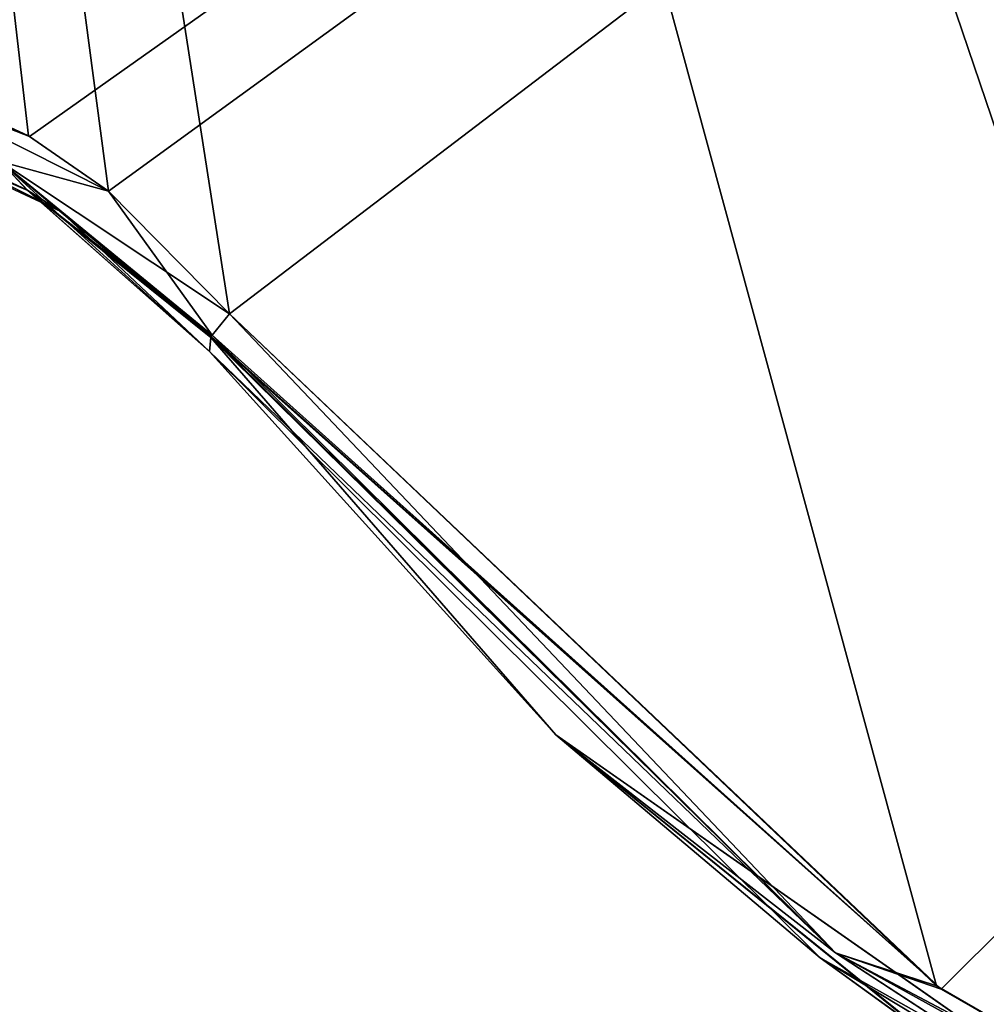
# Model space of a CAD drawing. Header units: millimetres. Extents: x -125 to 125, y -46 to 12.
# Tile 45 of 256: x -60.19 to -58.68, y -42.12 to -40.58. Entities that reach past the tile are written whole.
import ezdxf

# ---------------------------------------------------------------- set-up
doc = ezdxf.new("R2010")
doc.units = ezdxf.units.MM
doc.header["$LTSCALE"] = 26.699852
for name, color, linetype in [('141', 7, 'CONTINUOUS'), ('158', 7, 'CONTINUOUS'), ('182', 7, 'CONTINUOUS'), ('183', 7, 'CONTINUOUS'), ('269', 7, 'CONTINUOUS'), ('270', 7, 'CONTINUOUS'), ('301', 7, 'CONTINUOUS'), ('302', 7, 'CONTINUOUS')]:
    doc.layers.add(name, color=color, linetype=linetype)

msp = doc.modelspace()

# ---------------------------------------------------------------- linework, layer by layer
at = {"layer": '141', "linetype": 'CONTINUOUS'}
for points in [[(-59.8968, -41.103, 67.1201), (-58.942, -42.051, 67.1201), (-59.8968, -41.103, 72.7888), (-59.8968, -41.103, 67.1201)], [(-58.942, -42.051, 67.1201), (-59.8968, -41.103, 67.1201), (-58.942, -42.051, 55.1626), (-58.942, -42.051, 67.1201)], [(-58.942, -42.051, 55.1626), (-59.8968, -41.103, 67.1201), (-59.8968, -41.103, 60.8313), (-58.942, -42.051, 55.1626)], [(-58.942, -42.051, 67.1201), (-59.8968, -41.103, 79.0776), (-59.8968, -41.103, 72.7888), (-58.942, -42.051, 67.1201)], [(-58.942, -42.051, 91.0352), (-59.8968, -41.103, 91.0352), (-58.942, -42.051, 79.0776), (-58.942, -42.051, 91.0352)], [(-58.942, -42.051, 79.0776), (-59.8968, -41.103, 91.0352), (-59.8968, -41.103, 84.7463), (-58.942, -42.051, 79.0776)], [(-59.8968, -41.103, 79.0776), (-58.942, -42.051, 79.0776), (-59.8968, -41.103, 84.7463), (-59.8968, -41.103, 79.0776)], [(-58.942, -42.051, 79.0776), (-59.8968, -41.103, 79.0776), (-58.942, -42.051, 67.1201), (-58.942, -42.051, 79.0776)], [(-59.8968, -41.103, 43.2051), (-58.942, -42.051, 43.2051), (-59.8968, -41.103, 48.8738), (-59.8968, -41.103, 43.2051)], [(-58.942, -42.051, 43.2051), (-59.8968, -41.103, 43.2051), (-58.942, -42.051, 31.2476), (-58.942, -42.051, 43.2051)], [(-58.942, -42.051, 31.2476), (-59.8968, -41.103, 43.2051), (-59.8968, -41.103, 36.9163), (-58.942, -42.051, 31.2476)], [(-59.8968, -41.103, 55.1626), (-58.942, -42.051, 55.1626), (-59.8968, -41.103, 60.8313), (-59.8968, -41.103, 55.1626)], [(-58.942, -42.051, 55.1626), (-59.8968, -41.103, 55.1626), (-58.942, -42.051, 43.2051), (-58.942, -42.051, 55.1626)], [(-58.942, -42.051, 43.2051), (-59.8968, -41.103, 55.1626), (-59.8968, -41.103, 48.8738), (-58.942, -42.051, 43.2051)], [(-59.8968, -41.103, 91.0352), (-58.942, -42.051, 91.0352), (-59.8968, -41.103, 96.7039), (-59.8968, -41.103, 91.0352)], [(-59.8968, -41.103, -88.3276), (-58.942, -42.051, -88.3276), (-59.8968, -41.103, -82.6589), (-59.8968, -41.103, -88.3276)], [(-58.942, -42.051, -88.3276), (-59.8968, -41.103, -88.3276), (-58.942, -42.051, -100.2851), (-58.942, -42.051, -88.3276)], [(-58.942, -42.051, -100.2851), (-59.8968, -41.103, -100.2851), (-59.3553, -41.7022, -108.9282), (-58.942, -42.051, -100.2851)], [(-59.8968, -41.103, -100.2851), (-58.942, -42.051, -100.2851), (-59.8968, -41.103, -94.6164), (-59.8968, -41.103, -100.2851)], [(-58.942, -42.051, -100.2851), (-59.8968, -41.103, -88.3276), (-59.8968, -41.103, -94.6164), (-58.942, -42.051, -100.2851)], [(-59.8968, -41.103, 102.9927), (-58.942, -42.051, 102.9927), (-59.8968, -41.103, 108.6494), (-59.8968, -41.103, 102.9927)], [(-58.942, -42.051, 102.9927), (-59.8968, -41.103, 102.9927), (-58.942, -42.051, 91.0352), (-58.942, -42.051, 102.9927)], [(-59.8968, -41.103, 108.6494), (-58.942, -42.051, 102.9927), (-59.3552, -41.7023, 108.9283), (-59.8968, -41.103, 108.6494)], [(-58.942, -42.051, 91.0352), (-59.8968, -41.103, 102.9927), (-59.8968, -41.103, 96.7039), (-58.942, -42.051, 91.0352)], [(-59.8968, -41.103, -40.4975), (-58.942, -42.051, -40.4975), (-59.8968, -41.103, -34.8288), (-59.8968, -41.103, -40.4975)], [(-58.942, -42.051, -40.4975), (-59.8968, -41.103, -40.4975), (-58.942, -42.051, -52.455), (-58.942, -42.051, -40.4975)], [(-58.942, -42.051, -52.455), (-59.8968, -41.103, -40.4975), (-59.8968, -41.103, -46.7863), (-58.942, -42.051, -52.455)], [(-59.8968, -41.103, -28.54), (-58.942, -42.051, -28.54), (-59.8968, -41.103, -22.8713), (-59.8968, -41.103, -28.54)], [(-58.942, -42.051, -28.54), (-59.8968, -41.103, -28.54), (-58.942, -42.051, -40.4975), (-58.942, -42.051, -28.54)], [(-58.942, -42.051, -40.4975), (-59.8968, -41.103, -28.54), (-59.8968, -41.103, -34.8288), (-58.942, -42.051, -40.4975)], [(-58.942, -42.051, -76.3701), (-59.8968, -41.103, -64.4126), (-59.8968, -41.103, -70.7014), (-58.942, -42.051, -76.3701)], [(-59.8968, -41.103, -76.3701), (-58.942, -42.051, -76.3701), (-59.8968, -41.103, -70.7014), (-59.8968, -41.103, -76.3701)], [(-58.942, -42.051, -76.3701), (-59.8968, -41.103, -76.3701), (-58.942, -42.051, -88.3276), (-58.942, -42.051, -76.3701)], [(-58.942, -42.051, -88.3276), (-59.8968, -41.103, -76.3701), (-59.8968, -41.103, -82.6589), (-58.942, -42.051, -88.3276)], [(-58.942, -42.051, -64.4126), (-59.8968, -41.103, -64.4126), (-58.942, -42.051, -76.3701), (-58.942, -42.051, -64.4126)], [(-59.8968, -41.103, -52.455), (-58.942, -42.051, -52.455), (-59.8968, -41.103, -46.7863), (-59.8968, -41.103, -52.455)], [(-58.942, -42.051, -52.455), (-59.8968, -41.103, -52.455), (-58.942, -42.051, -64.4126), (-58.942, -42.051, -52.455)], [(-58.942, -42.051, -64.4126), (-59.8968, -41.103, -52.455), (-59.8968, -41.103, -58.7439), (-58.942, -42.051, -64.4126)], [(-59.8968, -41.103, -64.4126), (-58.942, -42.051, -64.4126), (-59.8968, -41.103, -58.7439), (-59.8968, -41.103, -64.4126)], [(-59.8968, -41.103, 19.2901), (-58.942, -42.051, 19.2901), (-59.8968, -41.103, 24.9588), (-59.8968, -41.103, 19.2901)], [(-58.942, -42.051, 19.2901), (-59.8968, -41.103, 19.2901), (-58.942, -42.051, 7.3325), (-58.942, -42.051, 19.2901)], [(-58.942, -42.051, 7.3325), (-59.8968, -41.103, 19.2901), (-59.8968, -41.103, 13.0012), (-58.942, -42.051, 7.3325)], [(-59.8968, -41.103, 7.3325), (-58.942, -42.051, 7.3325), (-59.8968, -41.103, 13.0012), (-59.8968, -41.103, 7.3325)], [(-58.942, -42.051, 7.3325), (-59.8968, -41.103, 7.3325), (-58.942, -42.051, -4.625), (-58.942, -42.051, 7.3325)], [(-59.8968, -41.103, 31.2476), (-58.942, -42.051, 31.2476), (-59.8968, -41.103, 36.9163), (-59.8968, -41.103, 31.2476)], [(-58.942, -42.051, 31.2476), (-59.8968, -41.103, 31.2476), (-58.942, -42.051, 19.2901), (-58.942, -42.051, 31.2476)], [(-58.942, -42.051, 19.2901), (-59.8968, -41.103, 31.2476), (-59.8968, -41.103, 24.9588), (-58.942, -42.051, 19.2901)], [(-59.8968, -41.103, -16.5825), (-58.942, -42.051, -16.5825), (-59.8968, -41.103, -10.9138), (-59.8968, -41.103, -16.5825)], [(-58.942, -42.051, -16.5825), (-59.8968, -41.103, -16.5825), (-58.942, -42.051, -28.54), (-58.942, -42.051, -16.5825)], [(-58.942, -42.051, -28.54), (-59.8968, -41.103, -16.5825), (-59.8968, -41.103, -22.8713), (-58.942, -42.051, -28.54)], [(-58.942, -42.051, -4.625), (-59.8968, -41.103, 7.3325), (-59.8968, -41.103, 1.0437), (-58.942, -42.051, -4.625)], [(-59.8968, -41.103, -4.625), (-58.942, -42.051, -4.625), (-59.8968, -41.103, 1.0437), (-59.8968, -41.103, -4.625)], [(-58.942, -42.051, -4.625), (-59.8968, -41.103, -4.625), (-58.942, -42.051, -16.5825), (-58.942, -42.051, -4.625)], [(-58.942, -42.051, -16.5825), (-59.8968, -41.103, -4.625), (-59.8968, -41.103, -10.9138), (-58.942, -42.051, -16.5825)], [(-59.3553, -41.7022, -108.9282), (-59.8968, -41.103, -100.2851), (-59.8968, -41.103, -106.5739), (-59.3553, -41.7022, -108.9282)], [(-59.8968, -41.103, -108.6494), (-59.3553, -41.7022, -108.9282), (-59.8968, -41.103, -106.5739), (-59.8968, -41.103, -108.6494)], [(-58.7624, -42.1805, -109.2332), (-58.942, -42.051, -100.2851), (-59.3553, -41.7022, -108.9282), (-58.7624, -42.1805, -109.2332)], [(-59.3552, -41.7023, 108.9283), (-58.942, -42.051, 102.9927), (-58.7698, -42.1754, 109.2294), (-59.3552, -41.7023, 108.9283)], [(-57.7691, -42.7101, 67.1201), (-58.942, -42.051, 67.1201), (-57.7691, -42.7101, 55.1626), (-57.7691, -42.7101, 67.1201)], [(-57.7691, -42.7101, 55.1626), (-58.942, -42.051, 67.1201), (-58.942, -42.051, 55.1626), (-57.7691, -42.7101, 55.1626)], [(-57.7691, -42.7101, 79.0776), (-58.942, -42.051, 91.0352), (-58.942, -42.051, 79.0776), (-57.7691, -42.7101, 79.0776)], [(-57.7691, -42.7101, 79.0776), (-58.942, -42.051, 79.0776), (-57.7691, -42.7101, 67.1201), (-57.7691, -42.7101, 79.0776)], [(-57.7691, -42.7101, 67.1201), (-58.942, -42.051, 79.0776), (-58.942, -42.051, 67.1201), (-57.7691, -42.7101, 67.1201)], [(-57.7691, -42.7101, 43.2051), (-58.942, -42.051, 43.2051), (-57.7691, -42.7101, 31.2476), (-57.7691, -42.7101, 43.2051)], [(-57.7691, -42.7101, 31.2476), (-58.942, -42.051, 43.2051), (-58.942, -42.051, 31.2476), (-57.7691, -42.7101, 31.2476)], [(-57.7691, -42.7101, 55.1626), (-58.942, -42.051, 55.1626), (-57.7691, -42.7101, 43.2051), (-57.7691, -42.7101, 55.1626)], [(-57.7691, -42.7101, 43.2051), (-58.942, -42.051, 55.1626), (-58.942, -42.051, 43.2051), (-57.7691, -42.7101, 43.2051)], [(-57.7691, -42.7101, -88.3276), (-58.942, -42.051, -88.3276), (-57.7691, -42.7101, -100.2851), (-57.7691, -42.7101, -88.3276)], [(-57.7691, -42.7101, -100.2851), (-58.942, -42.051, -100.2851), (-58.0597, -42.5842, -109.5927), (-57.7691, -42.7101, -100.2851)], [(-57.7691, -42.7101, -100.2851), (-58.942, -42.051, -88.3276), (-58.942, -42.051, -100.2851), (-57.7691, -42.7101, -100.2851)], [(-57.7691, -42.7101, 91.0352), (-58.942, -42.051, 102.9927), (-58.942, -42.051, 91.0352), (-57.7691, -42.7101, 91.0352)], [(-57.7691, -42.7101, 91.0352), (-58.942, -42.051, 91.0352), (-57.7691, -42.7101, 79.0776), (-57.7691, -42.7101, 91.0352)], [(-58.942, -42.051, 102.9927), (-57.7691, -42.7101, 102.9927), (-58.7698, -42.1754, 109.2294), (-58.942, -42.051, 102.9927)], [(-57.7691, -42.7101, 102.9927), (-58.942, -42.051, 102.9927), (-57.7691, -42.7101, 91.0352), (-57.7691, -42.7101, 102.9927)], [(-57.7691, -42.7101, -40.4975), (-58.942, -42.051, -40.4975), (-57.7691, -42.7101, -52.455), (-57.7691, -42.7101, -40.4975)], [(-57.7691, -42.7101, -52.455), (-58.942, -42.051, -40.4975), (-58.942, -42.051, -52.455), (-57.7691, -42.7101, -52.455)], [(-57.7691, -42.7101, -52.455), (-58.942, -42.051, -52.455), (-57.7691, -42.7101, -64.4126), (-57.7691, -42.7101, -52.455)], [(-57.7691, -42.7101, -28.54), (-58.942, -42.051, -28.54), (-57.7691, -42.7101, -40.4975), (-57.7691, -42.7101, -28.54)], [(-57.7691, -42.7101, -40.4975), (-58.942, -42.051, -28.54), (-58.942, -42.051, -40.4975), (-57.7691, -42.7101, -40.4975)], [(-57.7691, -42.7101, -76.3701), (-58.942, -42.051, -64.4126), (-58.942, -42.051, -76.3701), (-57.7691, -42.7101, -76.3701)], [(-57.7691, -42.7101, -76.3701), (-58.942, -42.051, -76.3701), (-57.7691, -42.7101, -88.3276), (-57.7691, -42.7101, -76.3701)], [(-57.7691, -42.7101, -88.3276), (-58.942, -42.051, -76.3701), (-58.942, -42.051, -88.3276), (-57.7691, -42.7101, -88.3276)], [(-57.7691, -42.7101, -64.4126), (-58.942, -42.051, -52.455), (-58.942, -42.051, -64.4126), (-57.7691, -42.7101, -64.4126)], [(-57.7691, -42.7101, -64.4126), (-58.942, -42.051, -64.4126), (-57.7691, -42.7101, -76.3701), (-57.7691, -42.7101, -64.4126)], [(-57.7691, -42.7101, 7.3325), (-58.942, -42.051, 19.2901), (-58.942, -42.051, 7.3325), (-57.7691, -42.7101, 7.3325)], [(-57.7691, -42.7101, 7.3325), (-58.942, -42.051, 7.3325), (-57.7691, -42.7101, -4.625), (-57.7691, -42.7101, 7.3325)], [(-57.7691, -42.7101, 31.2476), (-58.942, -42.051, 31.2476), (-57.7691, -42.7101, 19.2901), (-57.7691, -42.7101, 31.2476)], [(-57.7691, -42.7101, 19.2901), (-58.942, -42.051, 31.2476), (-58.942, -42.051, 19.2901), (-57.7691, -42.7101, 19.2901)], [(-57.7691, -42.7101, 19.2901), (-58.942, -42.051, 19.2901), (-57.7691, -42.7101, 7.3325), (-57.7691, -42.7101, 19.2901)], [(-57.7691, -42.7101, -16.5825), (-58.942, -42.051, -16.5825), (-57.7691, -42.7101, -28.54), (-57.7691, -42.7101, -16.5825)], [(-57.7691, -42.7101, -28.54), (-58.942, -42.051, -16.5825), (-58.942, -42.051, -28.54), (-57.7691, -42.7101, -28.54)], [(-57.7691, -42.7101, -4.625), (-58.942, -42.051, 7.3325), (-58.942, -42.051, -4.625), (-57.7691, -42.7101, -4.625)], [(-57.7691, -42.7101, -4.625), (-58.942, -42.051, -4.625), (-57.7691, -42.7101, -16.5825), (-57.7691, -42.7101, -4.625)], [(-57.7691, -42.7101, -16.5825), (-58.942, -42.051, -4.625), (-58.942, -42.051, -16.5825), (-57.7691, -42.7101, -16.5825)], [(-58.0597, -42.5842, -109.5927), (-58.942, -42.051, -100.2851), (-58.7624, -42.1805, -109.2332), (-58.0597, -42.5842, -109.5927)]]:
    msp.add_3dface(points, dxfattribs=at)
at = {"layer": '158', "linetype": 'CONTINUOUS'}
for points in [[(-60.129, -40.8839, -94.6164), (-60.4183, -40.7491, -82.6589), (-60.4183, -40.7491, -94.6164), (-60.129, -40.8839, -94.6164)], [(-60.129, -40.8839, -82.6589), (-60.4183, -40.7491, -82.6589), (-60.129, -40.8839, -94.6164), (-60.129, -40.8839, -82.6589)], [(-60.129, -40.8839, -82.6589), (-60.4183, -40.7491, -70.7014), (-60.4183, -40.7491, -82.6589), (-60.129, -40.8839, -82.6589)], [(-60.129, -40.8839, -70.7014), (-60.4183, -40.7491, -70.7014), (-60.129, -40.8839, -82.6589), (-60.129, -40.8839, -70.7014)], [(-60.1808, -40.851, -108.4824), (-60.4183, -40.7491, -106.5739), (-60.3607, -40.7673, -108.3743), (-60.1808, -40.851, -108.4824)], [(-60.129, -40.8839, -106.5739), (-60.4183, -40.7491, -106.5739), (-60.1808, -40.851, -108.4824), (-60.129, -40.8839, -106.5739)], [(-60.129, -40.8839, -106.5739), (-60.4183, -40.7491, -94.6164), (-60.4183, -40.7491, -106.5739), (-60.129, -40.8839, -106.5739)], [(-60.129, -40.8839, -94.6164), (-60.4183, -40.7491, -94.6164), (-60.129, -40.8839, -106.5739), (-60.129, -40.8839, -94.6164)], [(-60.129, -40.8839, 48.8738), (-60.4183, -40.7491, 60.8313), (-60.4183, -40.7491, 48.8738), (-60.129, -40.8839, 48.8738)], [(-60.129, -40.8839, 60.8313), (-60.4183, -40.7491, 60.8313), (-60.129, -40.8839, 48.8738), (-60.129, -40.8839, 60.8313)], [(-60.129, -40.8839, 60.8313), (-60.4183, -40.7491, 72.7888), (-60.4183, -40.7491, 60.8313), (-60.129, -40.8839, 60.8313)], [(-60.129, -40.8839, 72.7888), (-60.4183, -40.7491, 72.7888), (-60.129, -40.8839, 60.8313), (-60.129, -40.8839, 72.7888)], [(-60.129, -40.8839, 36.9163), (-60.4183, -40.7491, 36.9163), (-60.129, -40.8839, 24.9588), (-60.129, -40.8839, 36.9163)], [(-60.129, -40.8839, 36.9163), (-60.4183, -40.7491, 48.8738), (-60.4183, -40.7491, 36.9163), (-60.129, -40.8839, 36.9163)], [(-60.129, -40.8839, 48.8738), (-60.4183, -40.7491, 48.8738), (-60.129, -40.8839, 36.9163), (-60.129, -40.8839, 48.8738)], [(-60.129, -40.8839, 96.7039), (-60.4183, -40.7491, 96.7039), (-60.129, -40.8839, 84.7463), (-60.129, -40.8839, 96.7039)], [(-60.4183, -40.7491, 96.7039), (-60.129, -40.8839, 96.7039), (-60.3639, -40.7662, 108.3723), (-60.4183, -40.7491, 96.7039)], [(-60.129, -40.8839, 72.7888), (-60.4183, -40.7491, 84.7463), (-60.4183, -40.7491, 72.7888), (-60.129, -40.8839, 72.7888)], [(-60.129, -40.8839, 84.7463), (-60.4183, -40.7491, 84.7463), (-60.129, -40.8839, 72.7888), (-60.129, -40.8839, 84.7463)], [(-60.129, -40.8839, 84.7463), (-60.4183, -40.7491, 96.7039), (-60.4183, -40.7491, 84.7463), (-60.129, -40.8839, 84.7463)], [(-60.129, -40.8839, 24.9588), (-60.4183, -40.7491, 36.9163), (-60.4183, -40.7491, 24.9588), (-60.129, -40.8839, 24.9588)], [(-60.129, -40.8839, -46.7863), (-60.4183, -40.7491, -34.8288), (-60.4183, -40.7491, -46.7863), (-60.129, -40.8839, -46.7863)], [(-60.129, -40.8839, -34.8288), (-60.4183, -40.7491, -34.8288), (-60.129, -40.8839, -46.7863), (-60.129, -40.8839, -34.8288)], [(-60.129, -40.8839, -34.8288), (-60.4183, -40.7491, -22.8713), (-60.4183, -40.7491, -34.8288), (-60.129, -40.8839, -34.8288)], [(-60.129, -40.8839, -22.8713), (-60.4183, -40.7491, -22.8713), (-60.129, -40.8839, -34.8288), (-60.129, -40.8839, -22.8713)], [(-60.129, -40.8839, -22.8713), (-60.4183, -40.7491, -10.9138), (-60.4183, -40.7491, -22.8713), (-60.129, -40.8839, -22.8713)], [(-60.129, -40.8839, -70.7014), (-60.4183, -40.7491, -58.7439), (-60.4183, -40.7491, -70.7014), (-60.129, -40.8839, -70.7014)], [(-60.129, -40.8839, -58.7439), (-60.4183, -40.7491, -58.7439), (-60.129, -40.8839, -70.7014), (-60.129, -40.8839, -58.7439)], [(-60.129, -40.8839, -58.7439), (-60.4183, -40.7491, -46.7863), (-60.4183, -40.7491, -58.7439), (-60.129, -40.8839, -58.7439)], [(-60.129, -40.8839, -46.7863), (-60.4183, -40.7491, -46.7863), (-60.129, -40.8839, -58.7439), (-60.129, -40.8839, -46.7863)], [(-60.129, -40.8839, 13.0012), (-60.4183, -40.7491, 13.0012), (-60.129, -40.8839, 1.0437), (-60.129, -40.8839, 13.0012)], [(-60.129, -40.8839, 13.0012), (-60.4183, -40.7491, 24.9588), (-60.4183, -40.7491, 13.0012), (-60.129, -40.8839, 13.0012)], [(-60.129, -40.8839, 24.9588), (-60.4183, -40.7491, 24.9588), (-60.129, -40.8839, 13.0012), (-60.129, -40.8839, 24.9588)], [(-60.129, -40.8839, -10.9138), (-60.4183, -40.7491, -10.9138), (-60.129, -40.8839, -22.8713), (-60.129, -40.8839, -10.9138)], [(-60.129, -40.8839, -10.9138), (-60.4183, -40.7491, 1.0437), (-60.4183, -40.7491, -10.9138), (-60.129, -40.8839, -10.9138)], [(-60.129, -40.8839, 1.0437), (-60.4183, -40.7491, 1.0437), (-60.129, -40.8839, -10.9138), (-60.129, -40.8839, 1.0437)], [(-60.129, -40.8839, 1.0437), (-60.4183, -40.7491, 13.0012), (-60.4183, -40.7491, 1.0437), (-60.129, -40.8839, 1.0437)], [(-60.3639, -40.7662, 108.3723), (-60.129, -40.8839, 96.7039), (-60.1823, -40.8501, 108.4815), (-60.3639, -40.7662, 108.3723)], [(-60.129, -40.8839, 96.7039), (-59.8968, -41.103, 96.7039), (-60.1823, -40.8501, 108.4815), (-60.129, -40.8839, 96.7039)], [(-59.8968, -41.103, 96.7039), (-59.8968, -41.103, 102.9927), (-60.1823, -40.8501, 108.4815), (-59.8968, -41.103, 96.7039)], [(-59.8968, -41.103, 102.9927), (-59.8968, -41.103, 108.6494), (-60.1823, -40.8501, 108.4815), (-59.8968, -41.103, 102.9927)], [(-59.8968, -41.103, -108.6494), (-60.129, -40.8839, -106.5739), (-60.1808, -40.851, -108.4824), (-59.8968, -41.103, -108.6494)], [(-59.8968, -41.103, -34.8288), (-60.129, -40.8839, -22.8713), (-60.129, -40.8839, -34.8288), (-59.8968, -41.103, -34.8288)], [(-59.8968, -41.103, -52.455), (-59.8968, -41.103, -46.7863), (-60.129, -40.8839, -46.7863), (-59.8968, -41.103, -52.455)], [(-59.8968, -41.103, -58.7439), (-59.8968, -41.103, -52.455), (-60.129, -40.8839, -46.7863), (-59.8968, -41.103, -58.7439)], [(-59.8968, -41.103, -46.7863), (-60.129, -40.8839, -34.8288), (-60.129, -40.8839, -46.7863), (-59.8968, -41.103, -46.7863)], [(-59.8968, -41.103, -64.4126), (-59.8968, -41.103, -58.7439), (-60.129, -40.8839, -58.7439), (-59.8968, -41.103, -64.4126)], [(-59.8968, -41.103, -70.7014), (-59.8968, -41.103, -64.4126), (-60.129, -40.8839, -58.7439), (-59.8968, -41.103, -70.7014)], [(-59.8968, -41.103, -58.7439), (-60.129, -40.8839, -46.7863), (-60.129, -40.8839, -58.7439), (-59.8968, -41.103, -58.7439)], [(-59.8968, -41.103, -76.3701), (-59.8968, -41.103, -70.7014), (-60.129, -40.8839, -70.7014), (-59.8968, -41.103, -76.3701)], [(-59.8968, -41.103, -82.6589), (-59.8968, -41.103, -76.3701), (-60.129, -40.8839, -70.7014), (-59.8968, -41.103, -82.6589)], [(-59.8968, -41.103, -70.7014), (-60.129, -40.8839, -58.7439), (-60.129, -40.8839, -70.7014), (-59.8968, -41.103, -70.7014)], [(-59.8968, -41.103, -88.3276), (-59.8968, -41.103, -82.6589), (-60.129, -40.8839, -82.6589), (-59.8968, -41.103, -88.3276)], [(-59.8968, -41.103, -94.6164), (-59.8968, -41.103, -88.3276), (-60.129, -40.8839, -82.6589), (-59.8968, -41.103, -94.6164)], [(-59.8968, -41.103, -82.6589), (-60.129, -40.8839, -70.7014), (-60.129, -40.8839, -82.6589), (-59.8968, -41.103, -82.6589)], [(-59.8968, -41.103, -46.7863), (-59.8968, -41.103, -40.4975), (-60.129, -40.8839, -34.8288), (-59.8968, -41.103, -46.7863)], [(-59.8968, -41.103, 7.3325), (-59.8968, -41.103, 13.0012), (-60.129, -40.8839, 13.0012), (-59.8968, -41.103, 7.3325)], [(-59.8968, -41.103, 1.0437), (-59.8968, -41.103, 7.3325), (-60.129, -40.8839, 13.0012), (-59.8968, -41.103, 1.0437)], [(-59.8968, -41.103, 13.0012), (-60.129, -40.8839, 24.9588), (-60.129, -40.8839, 13.0012), (-59.8968, -41.103, 13.0012)], [(-59.8968, -41.103, -4.625), (-59.8968, -41.103, 1.0437), (-60.129, -40.8839, 1.0437), (-59.8968, -41.103, -4.625)], [(-59.8968, -41.103, -10.9138), (-59.8968, -41.103, -4.625), (-60.129, -40.8839, 1.0437), (-59.8968, -41.103, -10.9138)], [(-59.8968, -41.103, 1.0437), (-60.129, -40.8839, 13.0012), (-60.129, -40.8839, 1.0437), (-59.8968, -41.103, 1.0437)], [(-59.8968, -41.103, -16.5825), (-59.8968, -41.103, -10.9138), (-60.129, -40.8839, -10.9138), (-59.8968, -41.103, -16.5825)], [(-59.8968, -41.103, -22.8713), (-59.8968, -41.103, -16.5825), (-60.129, -40.8839, -10.9138), (-59.8968, -41.103, -22.8713)], [(-59.8968, -41.103, -10.9138), (-60.129, -40.8839, 1.0437), (-60.129, -40.8839, -10.9138), (-59.8968, -41.103, -10.9138)], [(-59.8968, -41.103, -28.54), (-59.8968, -41.103, -22.8713), (-60.129, -40.8839, -22.8713), (-59.8968, -41.103, -28.54)], [(-59.8968, -41.103, -34.8288), (-59.8968, -41.103, -28.54), (-60.129, -40.8839, -22.8713), (-59.8968, -41.103, -34.8288)], [(-59.8968, -41.103, -22.8713), (-60.129, -40.8839, -10.9138), (-60.129, -40.8839, -22.8713), (-59.8968, -41.103, -22.8713)], [(-59.8968, -41.103, -40.4975), (-59.8968, -41.103, -34.8288), (-60.129, -40.8839, -34.8288), (-59.8968, -41.103, -40.4975)], [(-59.8968, -41.103, -100.2851), (-59.8968, -41.103, -94.6164), (-60.129, -40.8839, -94.6164), (-59.8968, -41.103, -100.2851)], [(-59.8968, -41.103, -106.5739), (-59.8968, -41.103, -100.2851), (-60.129, -40.8839, -94.6164), (-59.8968, -41.103, -106.5739)], [(-59.8968, -41.103, -94.6164), (-60.129, -40.8839, -82.6589), (-60.129, -40.8839, -94.6164), (-59.8968, -41.103, -94.6164)], [(-59.8968, -41.103, -108.6494), (-59.8968, -41.103, -106.5739), (-60.129, -40.8839, -106.5739), (-59.8968, -41.103, -108.6494)], [(-59.8968, -41.103, -106.5739), (-60.129, -40.8839, -94.6164), (-60.129, -40.8839, -106.5739), (-59.8968, -41.103, -106.5739)], [(-59.8968, -41.103, 84.7463), (-59.8968, -41.103, 91.0352), (-60.129, -40.8839, 96.7039), (-59.8968, -41.103, 84.7463)], [(-59.8968, -41.103, 31.2476), (-59.8968, -41.103, 36.9163), (-60.129, -40.8839, 36.9163), (-59.8968, -41.103, 31.2476)], [(-59.8968, -41.103, 13.0012), (-59.8968, -41.103, 19.2901), (-60.129, -40.8839, 24.9588), (-59.8968, -41.103, 13.0012)], [(-59.8968, -41.103, 24.9588), (-60.129, -40.8839, 36.9163), (-60.129, -40.8839, 24.9588), (-59.8968, -41.103, 24.9588)], [(-59.8968, -41.103, 79.0776), (-59.8968, -41.103, 84.7463), (-60.129, -40.8839, 84.7463), (-59.8968, -41.103, 79.0776)], [(-59.8968, -41.103, 72.7888), (-59.8968, -41.103, 79.0776), (-60.129, -40.8839, 84.7463), (-59.8968, -41.103, 72.7888)], [(-59.8968, -41.103, 84.7463), (-60.129, -40.8839, 96.7039), (-60.129, -40.8839, 84.7463), (-59.8968, -41.103, 84.7463)], [(-59.8968, -41.103, 72.7888), (-60.129, -40.8839, 84.7463), (-60.129, -40.8839, 72.7888), (-59.8968, -41.103, 72.7888)], [(-59.8968, -41.103, 60.8313), (-59.8968, -41.103, 67.1201), (-60.129, -40.8839, 72.7888), (-59.8968, -41.103, 60.8313)], [(-59.8968, -41.103, 67.1201), (-59.8968, -41.103, 72.7888), (-60.129, -40.8839, 72.7888), (-59.8968, -41.103, 67.1201)], [(-59.8968, -41.103, 91.0352), (-59.8968, -41.103, 96.7039), (-60.129, -40.8839, 96.7039), (-59.8968, -41.103, 91.0352)], [(-59.8968, -41.103, 43.2051), (-59.8968, -41.103, 48.8738), (-60.129, -40.8839, 48.8738), (-59.8968, -41.103, 43.2051)], [(-59.8968, -41.103, 36.9163), (-60.129, -40.8839, 48.8738), (-60.129, -40.8839, 36.9163), (-59.8968, -41.103, 36.9163)], [(-59.8968, -41.103, 24.9588), (-59.8968, -41.103, 31.2476), (-60.129, -40.8839, 36.9163), (-59.8968, -41.103, 24.9588)], [(-59.8968, -41.103, 36.9163), (-59.8968, -41.103, 43.2051), (-60.129, -40.8839, 48.8738), (-59.8968, -41.103, 36.9163)], [(-59.8968, -41.103, 19.2901), (-59.8968, -41.103, 24.9588), (-60.129, -40.8839, 24.9588), (-59.8968, -41.103, 19.2901)], [(-59.8968, -41.103, 60.8313), (-60.129, -40.8839, 72.7888), (-60.129, -40.8839, 60.8313), (-59.8968, -41.103, 60.8313)], [(-59.8968, -41.103, 48.8738), (-60.129, -40.8839, 60.8313), (-60.129, -40.8839, 48.8738), (-59.8968, -41.103, 48.8738)], [(-59.8968, -41.103, 48.8738), (-59.8968, -41.103, 55.1626), (-60.129, -40.8839, 60.8313), (-59.8968, -41.103, 48.8738)], [(-59.8968, -41.103, 55.1626), (-59.8968, -41.103, 60.8313), (-60.129, -40.8839, 60.8313), (-59.8968, -41.103, 55.1626)]]:
    msp.add_3dface(points, dxfattribs=at)
at = {"layer": '182', "color": 7, "linetype": 'CONTINUOUS'}
for points in [[(-60.9603, -33.9986, -108.2683), (-50.6152, -33.9986, -113.4737), (-60.8213, -40.6161, -108.214), (-60.9603, -33.9986, -108.2683)], [(-60.8213, -40.6161, -108.214), (-50.6152, -33.9986, -113.4737), (-60.5941, -40.6227, -108.3412), (-60.8213, -40.6161, -108.214)], [(-60.5941, -40.6227, -108.3412), (-50.6152, -33.9986, -113.4737), (-60.3764, -40.6746, -108.4617), (-60.5941, -40.6227, -108.3412)], [(-60.3764, -40.6746, -108.4617), (-50.6152, -33.9986, -113.4737), (-60.1783, -40.7667, -108.5698), (-60.3764, -40.6746, -108.4617)], [(-60.1783, -40.7667, -108.5698), (-50.6152, -33.9986, -113.4737), (-60.0545, -40.8519, -108.6367), (-60.1783, -40.7667, -108.5698)], [(-60.0545, -40.8519, -108.6367), (-50.6152, -33.9986, -113.4737), (-59.8657, -41.0439, -108.737), (-60.0545, -40.8519, -108.6367)], [(-59.8657, -41.0439, -108.737), (-50.6152, -33.9986, -113.4737), (-58.753, -42.0999, -109.3213), (-59.8657, -41.0439, -108.737)], [(-58.753, -42.0999, -109.3213), (-50.6152, -33.9986, -113.4737), (-58.0639, -42.4955, -109.681), (-58.753, -42.0999, -109.3213)]]:
    msp.add_3dface(points, dxfattribs=at)
at = {"layer": '183', "color": 7, "linetype": 'CONTINUOUS'}
for points in [[(-51.7565, -41.5943, 112.8118), (-51.5548, -41.6821, 112.9025), (-60.9633, -33.9986, 108.2666), (-51.7565, -41.5943, 112.8118)], [(-60.9633, -33.9986, 108.2666), (-51.5548, -41.6821, 112.9025), (-50.6183, -33.9986, 113.4723), (-60.9633, -33.9986, 108.2666)], [(-58.7603, -42.0949, 109.3175), (-58.0789, -42.4884, 109.6732), (-60.9633, -33.9986, 108.2666), (-58.7603, -42.0949, 109.3175)], [(-58.0789, -42.4884, 109.6732), (-57.3297, -42.7719, 110.0612), (-60.9633, -33.9986, 108.2666), (-58.0789, -42.4884, 109.6732)], [(-57.3297, -42.7719, 110.0612), (-56.5352, -42.9307, 110.4683), (-60.9633, -33.9986, 108.2666), (-57.3297, -42.7719, 110.0612)], [(-56.5352, -42.9307, 110.4683), (-55.722, -42.9565, 110.8801), (-60.9633, -33.9986, 108.2666), (-56.5352, -42.9307, 110.4683)], [(-55.722, -42.9565, 110.8801), (-54.9182, -42.8481, 111.2826), (-60.9633, -33.9986, 108.2666), (-55.722, -42.9565, 110.8801)], [(-54.9182, -42.8481, 111.2826), (-54.1497, -42.6114, 111.6631), (-60.9633, -33.9986, 108.2666), (-54.9182, -42.8481, 111.2826)], [(-54.1497, -42.6114, 111.6631), (-52.8044, -41.8023, 112.3212), (-60.9633, -33.9986, 108.2666), (-54.1497, -42.6114, 111.6631)], [(-52.8044, -41.8023, 112.3212), (-52.62, -41.6759, 112.4101), (-60.9633, -33.9986, 108.2666), (-52.8044, -41.8023, 112.3212)], [(-52.62, -41.6759, 112.4101), (-52.4171, -41.5905, 112.5065), (-60.9633, -33.9986, 108.2666), (-52.62, -41.6759, 112.4101)], [(-52.4171, -41.5905, 112.5065), (-52.1985, -41.5468, 112.6089), (-60.9633, -33.9986, 108.2666), (-52.4171, -41.5905, 112.5065)], [(-52.1985, -41.5468, 112.6089), (-51.9746, -41.5481, 112.7124), (-60.9633, -33.9986, 108.2666), (-52.1985, -41.5468, 112.6089)], [(-51.9746, -41.5481, 112.7124), (-51.7565, -41.5943, 112.8118), (-60.9633, -33.9986, 108.2666), (-51.9746, -41.5481, 112.7124)], [(-59.8657, -41.0439, 108.737), (-58.7603, -42.0949, 109.3175), (-60.9633, -33.9986, 108.2666), (-59.8657, -41.0439, 108.737)], [(-60.3799, -40.6734, 108.4597), (-60.1799, -40.7657, 108.569), (-60.9633, -33.9986, 108.2666), (-60.3799, -40.6734, 108.4597)], [(-60.1799, -40.7657, 108.569), (-60.0545, -40.8519, 108.6367), (-60.9633, -33.9986, 108.2666), (-60.1799, -40.7657, 108.569)], [(-60.0545, -40.8519, 108.6367), (-59.8657, -41.0439, 108.737), (-60.9633, -33.9986, 108.2666), (-60.0545, -40.8519, 108.6367)]]:
    msp.add_3dface(points, dxfattribs=at)
at = {"layer": '269', "linetype": 'CONTINUOUS'}
for points in [[(-59.8657, -41.0439, -108.737), (-58.753, -42.0999, -109.3213), (-59.8926, -41.0774, -108.7052), (-59.8657, -41.0439, -108.737)], [(-58.9181, -42.043, -109.213), (-59.8968, -41.103, -108.6494), (-59.8946, -41.0811, -108.6997), (-58.9181, -42.043, -109.213)], [(-58.753, -42.0999, -109.3213), (-59.8946, -41.0811, -108.6997), (-59.8939, -41.0796, -108.7019), (-58.753, -42.0999, -109.3213)], [(-58.753, -42.0999, -109.3213), (-58.9181, -42.043, -109.213), (-59.8946, -41.0811, -108.6997), (-58.753, -42.0999, -109.3213)], [(-59.8926, -41.0774, -108.7052), (-58.753, -42.0999, -109.3213), (-59.8939, -41.0796, -108.7019), (-59.8926, -41.0774, -108.7052)], [(-59.3553, -41.7022, -108.9282), (-59.8968, -41.103, -108.6494), (-58.9181, -42.043, -109.213), (-59.3553, -41.7022, -108.9282)], [(-58.7624, -42.1805, -109.2332), (-59.3553, -41.7022, -108.9282), (-58.1786, -42.5255, -109.545), (-58.7624, -42.1805, -109.2332)], [(-58.1786, -42.5255, -109.545), (-59.3553, -41.7022, -108.9282), (-58.9181, -42.043, -109.213), (-58.1786, -42.5255, -109.545)], [(-58.0639, -42.4955, -109.681), (-57.7525, -42.6861, -109.8211), (-58.9181, -42.043, -109.213), (-58.0639, -42.4955, -109.681)], [(-57.7525, -42.6861, -109.8211), (-58.1786, -42.5255, -109.545), (-58.9181, -42.043, -109.213), (-57.7525, -42.6861, -109.8211)], [(-58.753, -42.0999, -109.3213), (-58.0639, -42.4955, -109.681), (-58.9181, -42.043, -109.213), (-58.753, -42.0999, -109.3213)]]:
    msp.add_3dface(points, dxfattribs=at)
at = {"layer": '270', "linetype": 'CONTINUOUS'}
for points in [[(-60.3764, -40.6746, -108.4617), (-60.1783, -40.7667, -108.5698), (-60.3819, -40.6874, -108.4572), (-60.3764, -40.6746, -108.4617)], [(-60.0545, -40.8519, -108.6367), (-60.2233, -40.8055, -108.5176), (-60.3819, -40.6874, -108.4572), (-60.0545, -40.8519, -108.6367)], [(-60.1783, -40.7667, -108.5698), (-60.0545, -40.8519, -108.6367), (-60.3819, -40.6874, -108.4572), (-60.1783, -40.7667, -108.5698)], [(-60.1808, -40.851, -108.4824), (-60.3607, -40.7673, -108.3743), (-60.2233, -40.8055, -108.5176), (-60.1808, -40.851, -108.4824)], [(-59.8926, -41.0774, -108.7052), (-60.1808, -40.851, -108.4824), (-60.2233, -40.8055, -108.5176), (-59.8926, -41.0774, -108.7052)], [(-59.8657, -41.0439, -108.737), (-59.8926, -41.0774, -108.7052), (-60.2233, -40.8055, -108.5176), (-59.8657, -41.0439, -108.737)], [(-60.0545, -40.8519, -108.6367), (-59.8657, -41.0439, -108.737), (-60.2233, -40.8055, -108.5176), (-60.0545, -40.8519, -108.6367)], [(-59.8968, -41.103, -108.6494), (-60.1808, -40.851, -108.4824), (-59.8946, -41.0811, -108.6997), (-59.8968, -41.103, -108.6494)], [(-59.8946, -41.0811, -108.6997), (-60.1808, -40.851, -108.4824), (-59.8939, -41.0796, -108.7019), (-59.8946, -41.0811, -108.6997)], [(-60.1808, -40.851, -108.4824), (-59.8926, -41.0774, -108.7052), (-59.8939, -41.0796, -108.7019), (-60.1808, -40.851, -108.4824)]]:
    msp.add_3dface(points, dxfattribs=at)
at = {"layer": '301', "linetype": 'CONTINUOUS'}
for points in [[(-60.1799, -40.7657, 108.569), (-60.3799, -40.6734, 108.4597), (-60.3818, -40.6874, 108.4572), (-60.1799, -40.7657, 108.569)], [(-60.2233, -40.8055, 108.5176), (-60.0545, -40.8519, 108.6367), (-60.3818, -40.6874, 108.4572), (-60.2233, -40.8055, 108.5176)], [(-60.0545, -40.8519, 108.6367), (-60.1799, -40.7657, 108.569), (-60.3818, -40.6874, 108.4572), (-60.0545, -40.8519, 108.6367)], [(-60.3639, -40.7662, 108.3723), (-60.1823, -40.8501, 108.4815), (-60.2233, -40.8055, 108.5176), (-60.3639, -40.7662, 108.3723)], [(-59.8926, -41.0774, 108.7052), (-60.2233, -40.8055, 108.5176), (-59.8939, -41.0796, 108.7019), (-59.8926, -41.0774, 108.7052)], [(-59.8939, -41.0796, 108.7019), (-60.2233, -40.8055, 108.5176), (-59.8946, -41.0811, 108.6997), (-59.8939, -41.0796, 108.7019)], [(-60.0545, -40.8519, 108.6367), (-60.2233, -40.8055, 108.5176), (-59.8926, -41.0774, 108.7052), (-60.0545, -40.8519, 108.6367)], [(-60.1823, -40.8501, 108.4815), (-59.8968, -41.103, 108.6494), (-60.2233, -40.8055, 108.5176), (-60.1823, -40.8501, 108.4815)], [(-60.2233, -40.8055, 108.5176), (-59.8968, -41.103, 108.6494), (-59.8946, -41.0811, 108.6997), (-60.2233, -40.8055, 108.5176)], [(-59.8657, -41.0439, 108.737), (-60.0545, -40.8519, 108.6367), (-59.8926, -41.0774, 108.7052), (-59.8657, -41.0439, 108.737)]]:
    msp.add_3dface(points, dxfattribs=at)
at = {"layer": '302', "linetype": 'CONTINUOUS'}
for points in [[(-59.8657, -41.0439, 108.737), (-59.8926, -41.0774, 108.7052), (-58.9181, -42.043, 109.213), (-59.8657, -41.0439, 108.737)], [(-58.7603, -42.0949, 109.3175), (-59.8657, -41.0439, 108.737), (-58.9181, -42.043, 109.213), (-58.7603, -42.0949, 109.3175)], [(-59.8968, -41.103, 108.6494), (-59.3552, -41.7023, 108.9283), (-59.8946, -41.0811, 108.6997), (-59.8968, -41.103, 108.6494)], [(-59.8939, -41.0796, 108.7019), (-59.8946, -41.0811, 108.6997), (-58.9181, -42.043, 109.213), (-59.8939, -41.0796, 108.7019)], [(-59.8946, -41.0811, 108.6997), (-59.3552, -41.7023, 108.9283), (-58.9181, -42.043, 109.213), (-59.8946, -41.0811, 108.6997)], [(-59.8926, -41.0774, 108.7052), (-59.8939, -41.0796, 108.7019), (-58.9181, -42.043, 109.213), (-59.8926, -41.0774, 108.7052)], [(-59.3552, -41.7023, 108.9283), (-58.7698, -42.1754, 109.2294), (-58.1783, -42.5256, 109.5451), (-59.3552, -41.7023, 108.9283)], [(-59.3552, -41.7023, 108.9283), (-58.1783, -42.5256, 109.5451), (-58.9181, -42.043, 109.213), (-59.3552, -41.7023, 108.9283)], [(-58.9181, -42.043, 109.213), (-58.1783, -42.5256, 109.5451), (-57.7525, -42.6861, 109.8211), (-58.9181, -42.043, 109.213)], [(-58.7603, -42.0949, 109.3175), (-58.9181, -42.043, 109.213), (-57.7525, -42.6861, 109.8211), (-58.7603, -42.0949, 109.3175)], [(-58.0789, -42.4884, 109.6732), (-58.7603, -42.0949, 109.3175), (-57.7525, -42.6861, 109.8211), (-58.0789, -42.4884, 109.6732)]]:
    msp.add_3dface(points, dxfattribs=at)

doc.saveas('drawing.dxf')
